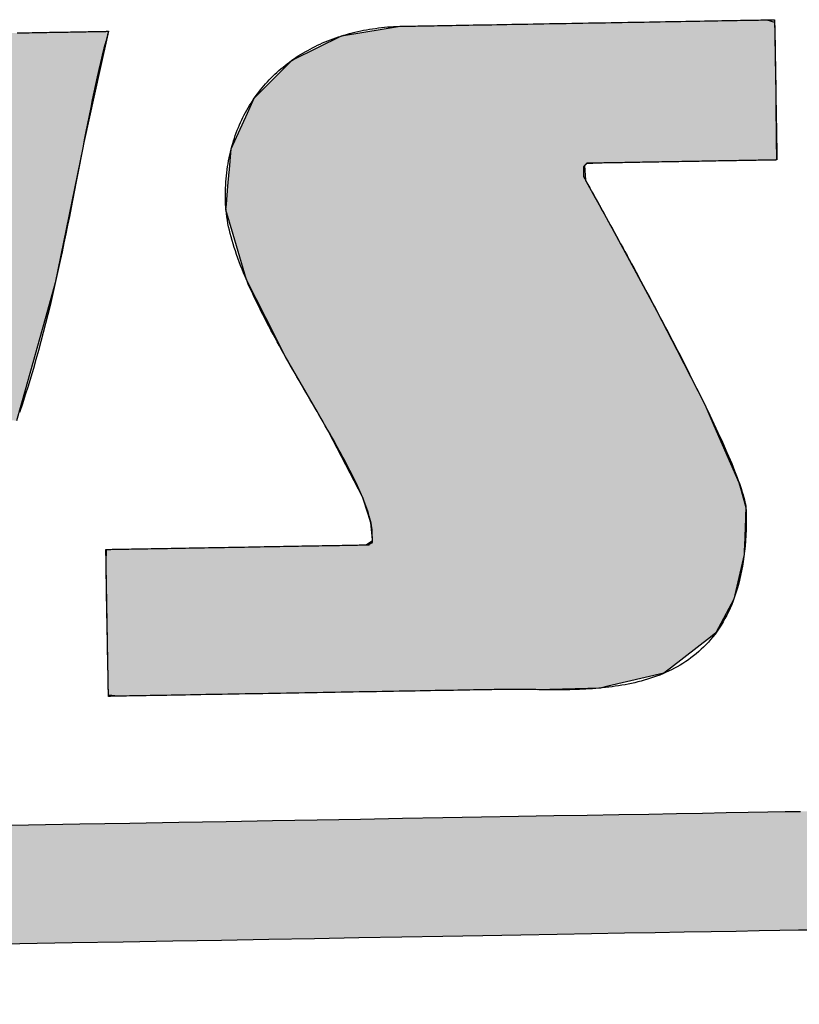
# Model space of a CAD drawing. Extents: x 1073 to 6773, y 6091 to 11516.
# Tile 30 of 65: x 3527 to 3613, y 8147 to 8255. Entities that reach past the tile are written whole.
import ezdxf

# ---------------------------------------------------------------- set-up
doc = ezdxf.new("R2010")
doc.units = 0
doc.layers.get('0').update_dxf_attribs({"linetype": 'CONTINUOUS'})
doc.layers.add('LOGO', color=7, linetype='CONTINUOUS')

# ---------------------------------------------------------------- blocks, each defined once
blk = doc.blocks.new('*U9')
at = {"layer": 'LOGO', "color": 8, "linetype": 'CONTINUOUS'}
for p, q in [((59.773, 27.335), (59.752, 27.245)), ((59.752, 27.245), (59.634, 26.75)), ((59.634, 26.75), (59.355, 25.582)), ((59.355, 25.582), (59.335, 25.5)), ((59.335, 25.5), (58.865, 23.374)), ((58.865, 23.374), (58.734, 22.936)), ((58.734, 22.936), (58.359, 21.686)), ((58.359, 21.686), (58.214, 21.202))]:
    blk.add_line(p, q, dxfattribs=at)
at = {"layer": 'LOGO', "color": 8, "linetype": 'CONTINUOUS', "extrusion": (0, 0, -1)}
for points in [[(-56.632, 27.335), (-59.752, 27.245), (-56.58, 27.245)], [(-56.632, 27.335), (-59.773, 27.335), (-59.752, 27.245)], [(-56.58, 27.245), (-59.634, 26.75), (-56.486, 26.75)], [(-56.58, 27.245), (-59.752, 27.245), (-59.634, 26.75)], [(-56.486, 26.75), (-59.355, 25.582), (-56.235, 25.582)], [(-56.486, 26.75), (-59.634, 26.75), (-59.355, 25.582)], [(-56.235, 25.582), (-59.335, 25.5), (-56.214, 25.5)], [(-56.235, 25.582), (-59.355, 25.582), (-59.335, 25.5)], [(-56.214, 25.5), (-58.865, 23.374), (-55.683, 23.374)], [(-56.214, 25.5), (-59.335, 25.5), (-58.865, 23.374)], [(-55.683, 23.374), (-58.734, 22.936), (-55.574, 22.936)], [(-55.683, 23.374), (-58.865, 23.374), (-58.734, 22.936)], [(-55.574, 22.936), (-58.359, 21.686), (-55.217, 21.686)], [(-55.574, 22.936), (-58.734, 22.936), (-58.359, 21.686)], [(-55.217, 21.686), (-58.359, 21.686), (-58.214, 21.202)]]:
    blk.add_solid(points, dxfattribs=at)
blk = doc.blocks.new('*U10')
at = {"layer": 'LOGO', "color": 8, "linetype": 'CONTINUOUS', "extrusion": (0, 0, -1)}
for points in [[(-0.488, 14.811), (-74.153, 14.36), (-0.664, 14.36)], [(-0.488, 14.811), (-74.329, 14.811), (-74.153, 14.36)], [(-0.664, 14.36), (-73.146, 13.4), (-1.671, 13.4)], [(-0.664, 14.36), (-74.153, 14.36), (-73.146, 13.4)], [(-1.671, 13.4), (-71.797, 12.948), (-3.02, 12.948)], [(-1.671, 13.4), (-73.146, 13.4), (-71.797, 12.948)], [(-3.02, 12.948), (-71.454, 12.931), (-3.364, 12.931)], [(-3.02, 12.948), (-71.797, 12.948), (-71.454, 12.931)]]:
    blk.add_solid(points, dxfattribs=at)
blk = doc.blocks.new('*U14')
at = {"layer": 'LOGO', "color": 8, "linetype": 'CONTINUOUS'}
for p, q in [((63.456, 27.197), (64.133, 27.297)), ((64.133, 27.297), (64.387, 27.334)), ((64.387, 27.334), (64.463, 27.335)), ((70.189, 27.335), (70.19, 27.334)), ((70.19, 27.334), (70.311, 27.297)), ((70.311, 27.297), (70.311, 27.197)), ((62.695, 26.839), (63.456, 27.197)), ((70.311, 27.197), (70.311, 26.839)), ((62.06, 26.235), (62.666, 26.825)), ((62.666, 26.825), (62.695, 26.839)), ((70.311, 26.839), (70.311, 26.825)), ((70.311, 26.825), (70.311, 26.235)), ((61.95, 26.002), (62.06, 26.235)), ((70.311, 26.235), (70.311, 26.002)), ((61.684, 25.443), (61.95, 26.002)), ((70.311, 26.002), (70.306, 25.443)), ((61.65, 25.116), (61.684, 25.443)), ((70.306, 25.443), (70.303, 25.116)), ((61.622, 24.852), (61.646, 25.08)), ((61.646, 25.08), (61.649, 25.106)), ((61.649, 25.106), (61.65, 25.116)), ((67.295, 25.106), (67.267, 25.08)), ((67.267, 25.08), (67.276, 24.852)), ((67.502, 25.116), (67.295, 25.106)), ((61.593, 24.568), (61.622, 24.852)), ((67.276, 24.852), (67.427, 24.568)), ((61.584, 24.478), (61.593, 24.568)), ((61.69, 24.09), (61.584, 24.478)), ((67.427, 24.568), (67.474, 24.478)), ((67.474, 24.478), (67.68, 24.09)), ((61.887, 23.37), (61.69, 24.09)), ((67.68, 24.09), (68.054, 23.37)), ((62.185, 22.759), (61.887, 23.37)), ((68.054, 23.37), (68.372, 22.759)), ((62.485, 22.141), (62.185, 22.759)), ((68.372, 22.759), (68.674, 22.141)), ((62.968, 21.268), (62.485, 22.141)), ((68.674, 22.141), (69.102, 21.268)), ((63.151, 20.937), (62.968, 21.268)), ((69.102, 21.268), (69.24, 20.937)), ((63.6, 20.028), (63.151, 20.937)), ((69.24, 20.937), (69.621, 20.028)), ((63.662, 19.902), (63.6, 20.028)), ((69.621, 20.028), (69.653, 19.902)), ((63.746, 19.63), (63.662, 19.902)), ((69.653, 19.902), (69.724, 19.63)), ((63.789, 19.493), (63.746, 19.63)), ((69.724, 19.63), (69.716, 19.493)), ((63.808, 19.285), (63.789, 19.493)), ((69.716, 19.493), (69.705, 19.285)), ((63.706, 19.144), (63.809, 19.211)), ((63.809, 19.211), (63.808, 19.285)), ((69.701, 19.211), (69.697, 19.144)), ((69.705, 19.285), (69.701, 19.211)), ((59.591, 18.938), (59.598, 19.144)), ((69.697, 19.144), (69.686, 18.938)), ((59.591, 18.889), (59.591, 18.938)), ((59.591, 18.459), (59.591, 18.889)), ((69.683, 18.889), (69.575, 18.459)), ((69.686, 18.938), (69.683, 18.889)), ((59.591, 18.184), (59.591, 18.459)), ((69.575, 18.459), (69.506, 18.184)), ((59.591, 17.656), (59.591, 18.184)), ((69.506, 18.184), (69.214, 17.656)), ((59.591, 17.591), (59.591, 17.656)), ((69.214, 17.656), (69.127, 17.591)), ((59.591, 17.112), (59.591, 17.591)), ((69.127, 17.591), (68.488, 17.112)), ((59.591, 17.032), (59.591, 17.112)), ((59.591, 16.841), (59.591, 17.032)), ((68.382, 17.032), (67.493, 16.841)), ((68.488, 17.112), (68.382, 17.032)), ((59.747, 16.82), (59.591, 16.841)), ((65.932, 16.819), (65.745, 16.82)), ((66.073, 16.815), (65.932, 16.819)), ((66.371, 16.807), (66.073, 16.815)), ((67.372, 16.815), (66.371, 16.807)), ((67.39, 16.819), (67.372, 16.815)), ((67.391, 16.82), (67.39, 16.819)), ((67.493, 16.841), (67.391, 16.82))]:
    blk.add_line(p, q, dxfattribs=at)
at = {"layer": 'LOGO', "color": 8, "linetype": 'CONTINUOUS', "extrusion": (0, 0, -1)}
for points in [[(-64.133, 27.297), (-70.311, 27.197), (-63.456, 27.197)], [(-64.387, 27.334), (-70.311, 27.297), (-64.133, 27.297)], [(-64.133, 27.297), (-70.311, 27.297), (-70.311, 27.197)], [(-64.463, 27.335), (-70.19, 27.334), (-64.387, 27.334)], [(-64.387, 27.334), (-70.19, 27.334), (-70.311, 27.297)], [(-64.463, 27.335), (-70.189, 27.335), (-70.19, 27.334)], [(-63.456, 27.197), (-70.311, 26.839), (-62.695, 26.839)], [(-63.456, 27.197), (-70.311, 27.197), (-70.311, 26.839)], [(-62.666, 26.825), (-70.311, 26.235), (-62.06, 26.235)], [(-62.695, 26.839), (-70.311, 26.825), (-62.666, 26.825)], [(-62.666, 26.825), (-70.311, 26.825), (-70.311, 26.235)], [(-62.695, 26.839), (-70.311, 26.839), (-70.311, 26.825)], [(-62.06, 26.235), (-70.311, 26.002), (-61.95, 26.002)], [(-62.06, 26.235), (-70.311, 26.235), (-70.311, 26.002)], [(-61.95, 26.002), (-70.306, 25.443), (-61.684, 25.443)], [(-61.95, 26.002), (-70.311, 26.002), (-70.306, 25.443)], [(-61.684, 25.443), (-70.303, 25.116), (-61.65, 25.116)], [(-61.684, 25.443), (-70.306, 25.443), (-70.303, 25.116)], [(-61.646, 25.08), (-67.276, 24.852), (-61.622, 24.852)], [(-61.649, 25.106), (-67.267, 25.08), (-61.646, 25.08)], [(-61.646, 25.08), (-67.267, 25.08), (-67.276, 24.852)], [(-61.65, 25.116), (-67.295, 25.106), (-61.649, 25.106)], [(-61.649, 25.106), (-67.295, 25.106), (-67.267, 25.08)], [(-61.65, 25.116), (-67.502, 25.116), (-67.295, 25.106)], [(-61.622, 24.852), (-67.427, 24.568), (-61.593, 24.568)], [(-61.622, 24.852), (-67.276, 24.852), (-67.427, 24.568)], [(-61.593, 24.568), (-67.474, 24.478), (-61.584, 24.478)], [(-61.584, 24.478), (-67.68, 24.09), (-61.69, 24.09)], [(-61.584, 24.478), (-67.474, 24.478), (-67.68, 24.09)], [(-61.593, 24.568), (-67.427, 24.568), (-67.474, 24.478)], [(-61.69, 24.09), (-68.054, 23.37), (-61.887, 23.37)], [(-61.69, 24.09), (-67.68, 24.09), (-68.054, 23.37)], [(-61.887, 23.37), (-68.372, 22.759), (-62.185, 22.759)], [(-61.887, 23.37), (-68.054, 23.37), (-68.372, 22.759)], [(-62.185, 22.759), (-68.674, 22.141), (-62.485, 22.141)], [(-62.185, 22.759), (-68.372, 22.759), (-68.674, 22.141)], [(-62.485, 22.141), (-69.102, 21.268), (-62.968, 21.268)], [(-62.485, 22.141), (-68.674, 22.141), (-69.102, 21.268)], [(-62.968, 21.268), (-69.24, 20.937), (-63.151, 20.937)], [(-62.968, 21.268), (-69.102, 21.268), (-69.24, 20.937)], [(-63.151, 20.937), (-69.621, 20.028), (-63.6, 20.028)], [(-63.151, 20.937), (-69.24, 20.937), (-69.621, 20.028)], [(-63.6, 20.028), (-69.653, 19.902), (-63.662, 19.902)], [(-63.6, 20.028), (-69.621, 20.028), (-69.653, 19.902)], [(-63.662, 19.902), (-69.724, 19.63), (-63.746, 19.63)], [(-63.662, 19.902), (-69.653, 19.902), (-69.724, 19.63)], [(-63.746, 19.63), (-69.716, 19.493), (-63.789, 19.493)], [(-63.746, 19.63), (-69.724, 19.63), (-69.716, 19.493)], [(-63.789, 19.493), (-69.705, 19.285), (-63.808, 19.285)], [(-63.789, 19.493), (-69.716, 19.493), (-69.705, 19.285)], [(-63.809, 19.211), (-69.697, 19.144), (-63.706, 19.144)], [(-63.808, 19.285), (-69.701, 19.211), (-63.809, 19.211)], [(-63.808, 19.285), (-69.705, 19.285), (-69.701, 19.211)], [(-63.809, 19.211), (-69.701, 19.211), (-69.697, 19.144)], [(-59.598, 19.144), (-69.686, 18.938), (-59.591, 18.938)], [(-59.598, 19.144), (-69.697, 19.144), (-69.686, 18.938)], [(-59.591, 18.938), (-69.683, 18.889), (-59.591, 18.889)], [(-59.591, 18.938), (-69.686, 18.938), (-69.683, 18.889)], [(-59.591, 18.889), (-69.575, 18.459), (-59.591, 18.459)], [(-59.591, 18.889), (-69.683, 18.889), (-69.575, 18.459)], [(-59.591, 18.459), (-69.506, 18.184), (-59.591, 18.184)], [(-59.591, 18.459), (-69.575, 18.459), (-69.506, 18.184)], [(-59.591, 18.184), (-69.214, 17.656), (-59.591, 17.656)], [(-59.591, 18.184), (-69.506, 18.184), (-69.214, 17.656)], [(-59.591, 17.656), (-69.127, 17.591), (-59.591, 17.591)], [(-59.591, 17.656), (-69.214, 17.656), (-69.127, 17.591)], [(-59.591, 17.591), (-68.488, 17.112), (-59.591, 17.112)], [(-59.591, 17.591), (-69.127, 17.591), (-68.488, 17.112)], [(-59.591, 17.112), (-68.382, 17.032), (-59.591, 17.032)], [(-59.591, 17.112), (-68.488, 17.112), (-68.382, 17.032)], [(-59.591, 17.032), (-67.493, 16.841), (-59.591, 16.841)], [(-59.591, 17.032), (-68.382, 17.032), (-67.493, 16.841)], [(-59.591, 16.841), (-67.391, 16.82), (-59.747, 16.82)], [(-59.591, 16.841), (-67.493, 16.841), (-67.391, 16.82)], [(-65.745, 16.82), (-67.39, 16.819), (-65.932, 16.819)], [(-65.745, 16.82), (-67.391, 16.82), (-67.39, 16.819)], [(-65.932, 16.819), (-67.372, 16.815), (-66.073, 16.815)], [(-65.932, 16.819), (-67.39, 16.819), (-67.372, 16.815)], [(-66.073, 16.815), (-67.372, 16.815), (-66.371, 16.807)]]:
    blk.add_solid(points, dxfattribs=at)
blk = doc.blocks.new('KLAUS')
at = {"layer": 'LOGO'}
for points in [[(70.699, 12.931, 0), (70.44, 12.931, 0), (70.146, 12.931, 0), (69.817, 12.931, 0), (69.455, 12.931, 0), (69.059, 12.931, 0), (68.632, 12.931, 0), (68.174, 12.931, 0), (67.685, 12.931, 0), (67.166, 12.931, 0), (66.62, 12.931, 0), (66.045, 12.931, 0), (65.443, 12.931, 0), (64.815, 12.931, 0), (64.162, 12.931, 0), (63.484, 12.931, 0), (62.782, 12.931, 0), (62.058, 12.931, 0), (61.311, 12.931, 0), (60.543, 12.931, 0), (59.755, 12.931, 0), (58.948, 12.931, 0), (58.122, 12.931, 0), (57.278, 12.931, 0)], [(57.462, 14.811, 0), (58.291, 14.811, 0), (59.103, 14.811, 0), (59.895, 14.811, 0), (60.668, 14.811, 0), (61.42, 14.811, 0), (62.151, 14.811, 0), (62.86, 14.811, 0), (63.545, 14.811, 0), (64.207, 14.811, 0), (64.844, 14.811, 0), (65.456, 14.811, 0), (66.041, 14.811, 0), (66.599, 14.811, 0), (67.129, 14.811, 0), (67.63, 14.811, 0), (68.102, 14.811, 0), (68.543, 14.811, 0), (68.953, 14.811, 0), (69.33, 14.811, 0), (69.675, 14.811, 0), (69.986, 14.811, 0), (70.263, 14.811, 0), (70.504, 14.811, 0)], [(58.331, 27.335, 0), (58.379, 27.335, 0), (58.427, 27.335, 0), (58.474, 27.335, 0), (58.522, 27.335, 0), (58.569, 27.335, 0), (58.615, 27.335, 0), (58.661, 27.335, 0), (58.707, 27.335, 0), (58.753, 27.335, 0), (58.798, 27.335, 0), (58.842, 27.335, 0), (58.886, 27.335, 0), (58.93, 27.335, 0), (58.972, 27.335, 0), (59.014, 27.335, 0), (59.056, 27.335, 0), (59.096, 27.335, 0), (59.136, 27.335, 0), (59.175, 27.335, 0), (59.213, 27.335, 0), (59.251, 27.335, 0), (59.287, 27.335, 0), (59.322, 27.335, 0), (59.356, 27.335, 0), (59.39, 27.335, 0), (59.422, 27.335, 0), (59.453, 27.335, 0), (59.483, 27.335, 0), (59.511, 27.335, 0), (59.538, 27.335, 0), (59.564, 27.335, 0), (59.589, 27.335, 0), (59.612, 27.335, 0), (59.634, 27.335, 0), (59.655, 27.335, 0), (59.674, 27.335, 0), (59.691, 27.335, 0), (59.707, 27.335, 0), (59.721, 27.335, 0), (59.734, 27.335, 0), (59.745, 27.335, 0), (59.754, 27.335, 0), (59.762, 27.335, 0), (59.767, 27.335, 0), (59.771, 27.335, 0), (59.773, 27.335, 0), (59.758, 27.282, 0), (59.728, 27.176, 0), (59.699, 27.068, 0), (59.669, 26.958, 0), (59.641, 26.846, 0), (59.612, 26.732, 0), (59.584, 26.616, 0), (59.556, 26.498, 0), (59.528, 26.378, 0), (59.5, 26.257, 0), (59.473, 26.134, 0), (59.445, 26.01, 0), (59.417, 25.884, 0), (59.39, 25.756, 0), (59.362, 25.628, 0), (59.335, 25.498, 0), (59.307, 25.367, 0), (59.279, 25.234, 0), (59.251, 25.101, 0), (59.222, 24.967, 0), (59.194, 24.831, 0), (59.165, 24.695, 0), (59.135, 24.558, 0), (59.105, 24.42, 0), (59.075, 24.282, 0), (59.044, 24.143, 0), (59.013, 24.003, 0), (58.981, 23.863, 0), (58.948, 23.722, 0), (58.915, 23.581, 0), (58.881, 23.44, 0), (58.847, 23.299, 0), (58.811, 23.157, 0), (58.775, 23.016, 0), (58.738, 22.874, 0), (58.7, 22.732, 0), (58.661, 22.591, 0), (58.621, 22.449, 0), (58.58, 22.308, 0), (58.538, 22.167, 0), (58.495, 22.027, 0), (58.451, 21.887, 0), (58.406, 21.747, 0), (58.359, 21.608, 0), (58.311, 21.47, 0), (58.262, 21.332, 0)], [(64.463, 27.334, 0), (64.465, 27.334, 0), (64.471, 27.334, 0), (64.479, 27.334, 0), (64.492, 27.334, 0), (64.507, 27.334, 0), (64.526, 27.334, 0), (64.548, 27.334, 0), (64.573, 27.334, 0), (64.601, 27.334, 0), (64.632, 27.334, 0), (64.666, 27.334, 0), (64.703, 27.334, 0), (64.743, 27.334, 0), (64.785, 27.334, 0), (64.83, 27.334, 0), (64.877, 27.334, 0), (64.927, 27.334, 0), (64.979, 27.334, 0), (65.034, 27.334, 0), (65.09, 27.334, 0), (65.149, 27.334, 0), (65.21, 27.334, 0), (65.273, 27.334, 0), (65.338, 27.334, 0), (65.404, 27.334, 0), (65.473, 27.334, 0), (65.543, 27.334, 0), (65.615, 27.334, 0), (65.688, 27.334, 0), (65.763, 27.334, 0), (65.839, 27.334, 0), (65.917, 27.334, 0), (65.996, 27.334, 0), (66.076, 27.334, 0), (66.157, 27.334, 0), (66.239, 27.334, 0), (66.323, 27.334, 0), (66.407, 27.334, 0), (66.492, 27.334, 0), (66.577, 27.334, 0), (66.664, 27.334, 0), (66.751, 27.334, 0), (66.838, 27.334, 0), (66.926, 27.334, 0), (67.014, 27.334, 0), (67.103, 27.334, 0), (67.192, 27.334, 0), (67.281, 27.334, 0), (67.37, 27.334, 0), (67.459, 27.334, 0), (67.548, 27.334, 0), (67.637, 27.334, 0), (67.726, 27.334, 0), (67.815, 27.334, 0), (67.903, 27.334, 0), (67.99, 27.334, 0), (68.078, 27.334, 0), (68.164, 27.334, 0), (68.25, 27.334, 0), (68.335, 27.334, 0), (68.42, 27.334, 0), (68.503, 27.334, 0), (68.586, 27.334, 0), (68.668, 27.334, 0), (68.748, 27.334, 0), (68.828, 27.334, 0), (68.906, 27.334, 0), (68.982, 27.334, 0), (69.058, 27.334, 0), (69.132, 27.334, 0), (69.204, 27.334, 0), (69.275, 27.334, 0), (69.344, 27.334, 0), (69.412, 27.334, 0), (69.477, 27.334, 0), (69.541, 27.334, 0), (69.602, 27.334, 0), (69.662, 27.334, 0), (69.72, 27.334, 0), (69.775, 27.334, 0), (69.828, 27.334, 0), (69.879, 27.334, 0), (69.927, 27.334, 0), (69.973, 27.334, 0), (70.016, 27.334, 0), (70.056, 27.334, 0), (70.094, 27.334, 0), (70.129, 27.334, 0), (70.162, 27.334, 0), (70.191, 27.334, 0), (70.217, 27.334, 0), (70.24, 27.334, 0), (70.26, 27.334, 0), (70.277, 27.334, 0), (70.291, 27.334, 0), (70.301, 27.334, 0), (70.308, 27.334, 0), (70.311, 27.334, 0), (70.311, 27.319, 0), (70.311, 27.295, 0), (70.311, 27.27, 0), (70.311, 27.246, 0), (70.311, 27.222, 0), (70.311, 27.198, 0), (70.311, 27.175, 0), (70.311, 27.151, 0), (70.311, 27.128, 0), (70.311, 27.105, 0), (70.311, 27.082, 0), (70.311, 27.059, 0), (70.311, 27.036, 0), (70.311, 27.013, 0), (70.311, 26.991, 0), (70.311, 26.968, 0), (70.311, 26.946, 0), (70.311, 26.924, 0), (70.311, 26.902, 0), (70.311, 26.88, 0), (70.311, 26.858, 0), (70.311, 26.837, 0), (70.311, 26.815, 0), (70.311, 26.794, 0), (70.311, 26.772, 0), (70.311, 26.751, 0), (70.311, 26.73, 0), (70.311, 26.709, 0), (70.311, 26.687, 0), (70.311, 26.666, 0), (70.311, 26.645, 0), (70.311, 26.624, 0), (70.311, 26.604, 0), (70.311, 26.583, 0), (70.311, 26.562, 0), (70.311, 26.541, 0), (70.311, 26.52, 0), (70.311, 26.5, 0), (70.311, 26.479, 0), (70.311, 26.458, 0), (70.311, 26.438, 0), (70.311, 26.417, 0), (70.311, 26.396, 0), (70.311, 26.376, 0), (70.311, 26.355, 0), (70.311, 26.335, 0), (70.311, 26.314, 0), (70.311, 26.293, 0), (70.311, 26.273, 0), (70.311, 26.252, 0), (70.311, 26.231, 0), (70.311, 26.21, 0), (70.311, 26.189, 0), (70.311, 26.169, 0), (70.311, 26.148, 0), (70.311, 26.127, 0), (70.311, 26.106, 0), (70.311, 26.085, 0), (70.311, 26.064, 0), (70.311, 26.042, 0), (70.311, 26.021, 0), (70.311, 26, 0), (70.311, 25.978, 0), (70.311, 25.956, 0), (70.311, 25.935, 0), (70.311, 25.913, 0), (70.311, 25.891, 0), (70.311, 25.869, 0), (70.311, 25.847, 0), (70.311, 25.825, 0), (70.311, 25.803, 0), (70.311, 25.78, 0), (70.311, 25.758, 0), (70.311, 25.735, 0), (70.311, 25.712, 0), (70.311, 25.689, 0), (70.311, 25.666, 0), (70.311, 25.642, 0), (70.311, 25.619, 0), (70.311, 25.595, 0), (70.311, 25.572, 0), (70.311, 25.548, 0), (70.311, 25.523, 0), (70.311, 25.499, 0), (70.311, 25.475, 0), (70.311, 25.45, 0), (70.311, 25.425, 0), (70.311, 25.4, 0), (70.311, 25.375, 0), (70.311, 25.349, 0), (70.311, 25.323, 0), (70.311, 25.297, 0), (70.311, 25.271, 0), (70.311, 25.245, 0), (70.311, 25.218, 0), (70.311, 25.192, 0), (70.311, 25.164, 0), (70.311, 25.137, 0), (70.311, 25.116, 0), (70.31, 25.116, 0), (70.307, 25.116, 0), (70.302, 25.116, 0), (70.295, 25.116, 0), (70.287, 25.116, 0), (70.276, 25.116, 0), (70.265, 25.116, 0), (70.251, 25.116, 0), (70.237, 25.116, 0), (70.22, 25.116, 0), (70.203, 25.116, 0), (70.183, 25.116, 0), (70.163, 25.116, 0), (70.141, 25.116, 0), (70.117, 25.116, 0), (70.093, 25.116, 0), (70.067, 25.116, 0), (70.04, 25.116, 0), (70.011, 25.116, 0), (69.982, 25.116, 0), (69.951, 25.116, 0), (69.92, 25.116, 0), (69.887, 25.116, 0), (69.854, 25.116, 0), (69.819, 25.116, 0), (69.784, 25.116, 0), (69.748, 25.116, 0), (69.71, 25.116, 0), (69.673, 25.116, 0), (69.634, 25.116, 0), (69.594, 25.116, 0), (69.555, 25.116, 0), (69.514, 25.116, 0), (69.472, 25.116, 0), (69.431, 25.116, 0), (69.388, 25.116, 0), (69.345, 25.116, 0), (69.302, 25.116, 0), (69.258, 25.116, 0), (69.214, 25.116, 0), (69.169, 25.116, 0), (69.125, 25.116, 0), (69.08, 25.116, 0), (69.034, 25.116, 0), (68.989, 25.116, 0), (68.943, 25.116, 0), (68.898, 25.116, 0), (68.852, 25.116, 0), (68.806, 25.116, 0), (68.76, 25.116, 0), (68.714, 25.116, 0), (68.669, 25.116, 0), (68.623, 25.116, 0), (68.578, 25.116, 0), (68.532, 25.116, 0), (68.487, 25.116, 0), (68.442, 25.116, 0), (68.398, 25.116, 0), (68.354, 25.116, 0), (68.31, 25.116, 0), (68.267, 25.116, 0), (68.224, 25.116, 0), (68.182, 25.116, 0), (68.14, 25.116, 0), (68.099, 25.116, 0), (68.058, 25.116, 0), (68.018, 25.116, 0), (67.978, 25.116, 0), (67.94, 25.116, 0), (67.902, 25.116, 0), (67.865, 25.116, 0), (67.829, 25.116, 0), (67.793, 25.116, 0), (67.759, 25.116, 0), (67.725, 25.116, 0), (67.693, 25.116, 0), (67.662, 25.116, 0), (67.631, 25.116, 0), (67.602, 25.116, 0), (67.574, 25.116, 0), (67.547, 25.116, 0), (67.521, 25.116, 0), (67.496, 25.116, 0), (67.473, 25.116, 0), (67.451, 25.116, 0), (67.431, 25.116, 0), (67.411, 25.116, 0), (67.394, 25.116, 0), (67.377, 25.116, 0), (67.363, 25.116, 0), (67.35, 25.116, 0), (67.338, 25.116, 0), (67.328, 25.116, 0), (67.32, 25.116, 0), (67.313, 25.116, 0), (67.308, 25.116, 0), (67.305, 25.116, 0), (67.304, 25.116, 0), (67.302, 25.114, 0), (67.3, 25.112, 0), (67.299, 25.11, 0), (67.297, 25.108, 0), (67.295, 25.106, 0), (67.293, 25.104, 0), (67.291, 25.102, 0), (67.29, 25.101, 0), (67.288, 25.099, 0), (67.286, 25.097, 0), (67.285, 25.096, 0), (67.283, 25.094, 0), (67.282, 25.093, 0), (67.28, 25.092, 0), (67.279, 25.09, 0), (67.277, 25.089, 0), (67.276, 25.088, 0), (67.275, 25.087, 0), (67.273, 25.086, 0), (67.272, 25.085, 0), (67.271, 25.084, 0), (67.27, 25.083, 0), (67.269, 25.082, 0), (67.268, 25.081, 0), (67.267, 25.08, 0), (67.266, 25.079, 0), (67.265, 25.078, 0), (67.264, 25.078, 0), (67.263, 25.077, 0), (67.262, 25.076, 0), (67.261, 25.075, 0), (67.26, 25.074, 0), (67.26, 25.074, 0), (67.259, 25.073, 0), (67.258, 25.072, 0), (67.258, 25.071, 0), (67.257, 25.071, 0), (67.256, 25.07, 0), (67.256, 25.069, 0), (67.255, 25.068, 0), (67.255, 25.067, 0), (67.254, 25.067, 0), (67.254, 25.066, 0), (67.253, 25.065, 0), (67.253, 25.064, 0), (67.252, 25.063, 0), (67.252, 25.062, 0), (67.251, 25.061, 0), (67.251, 25.06, 0), (67.251, 25.059, 0), (67.251, 25.058, 0), (67.25, 25.057, 0), (67.25, 25.056, 0), (67.25, 25.054, 0), (67.249, 25.053, 0), (67.249, 25.052, 0), (67.249, 25.05, 0), (67.249, 25.049, 0), (67.249, 25.047, 0), (67.249, 25.046, 0), (67.248, 25.044, 0), (67.248, 25.042, 0), (67.248, 25.041, 0), (67.248, 25.039, 0), (67.248, 25.037, 0), (67.248, 25.035, 0), (67.248, 25.032, 0), (67.248, 25.03, 0), (67.248, 25.028, 0), (67.248, 25.026, 0), (67.248, 25.023, 0), (67.248, 25.02, 0), (67.248, 25.018, 0), (67.248, 25.015, 0), (67.248, 25.012, 0), (67.248, 25.009, 0), (67.248, 25.006, 0), (67.248, 25.003, 0), (67.248, 25, 0), (67.248, 24.996, 0), (67.248, 24.993, 0), (67.248, 24.989, 0), (67.248, 24.985, 0), (67.248, 24.981, 0), (67.248, 24.977, 0), (67.248, 24.973, 0), (67.248, 24.968, 0), (67.248, 24.964, 0), (67.248, 24.959, 0), (67.248, 24.955, 0), (67.248, 24.95, 0), (67.248, 24.945, 0), (67.248, 24.939, 0), (67.248, 24.934, 0), (67.248, 24.929, 0), (67.248, 24.923, 0), (67.248, 24.917, 0), (67.249, 24.911, 0), (67.249, 24.907, 0), (67.25, 24.904, 0), (67.253, 24.897, 0), (67.257, 24.888, 0), (67.263, 24.877, 0), (67.27, 24.863, 0), (67.279, 24.846, 0), (67.289, 24.827, 0), (67.3, 24.806, 0), (67.313, 24.782, 0), (67.327, 24.756, 0), (67.342, 24.728, 0), (67.358, 24.698, 0), (67.375, 24.665, 0), (67.393, 24.631, 0), (67.413, 24.594, 0), (67.433, 24.555, 0), (67.455, 24.515, 0), (67.478, 24.472, 0), (67.501, 24.428, 0), (67.525, 24.382, 0), (67.551, 24.334, 0), (67.577, 24.285, 0), (67.604, 24.234, 0), (67.632, 24.182, 0), (67.661, 24.128, 0), (67.69, 24.072, 0), (67.72, 24.015, 0), (67.751, 23.957, 0), (67.782, 23.897, 0), (67.814, 23.836, 0), (67.847, 23.774, 0), (67.88, 23.711, 0), (67.914, 23.647, 0), (67.948, 23.581, 0), (67.983, 23.515, 0), (68.018, 23.448, 0), (68.053, 23.379, 0), (68.089, 23.31, 0), (68.125, 23.24, 0), (68.162, 23.17, 0), (68.198, 23.099, 0), (68.235, 23.026, 0), (68.272, 22.954, 0), (68.31, 22.881, 0), (68.347, 22.807, 0), (68.385, 22.733, 0), (68.423, 22.659, 0), (68.46, 22.584, 0), (68.498, 22.509, 0), (68.536, 22.434, 0), (68.574, 22.359, 0), (68.611, 22.283, 0), (68.649, 22.208, 0), (68.686, 22.132, 0), (68.724, 22.057, 0), (68.761, 21.981, 0), (68.798, 21.906, 0), (68.834, 21.831, 0), (68.871, 21.756, 0), (68.906, 21.681, 0), (68.942, 21.607, 0), (68.977, 21.533, 0), (69.012, 21.459, 0), (69.047, 21.386, 0), (69.081, 21.314, 0), (69.114, 21.242, 0), (69.147, 21.171, 0), (69.179, 21.1, 0), (69.211, 21.031, 0), (69.242, 20.962, 0), (69.272, 20.894, 0), (69.302, 20.826, 0), (69.331, 20.76, 0), (69.359, 20.695, 0), (69.386, 20.631, 0), (69.413, 20.568, 0), (69.439, 20.506, 0), (69.464, 20.445, 0), (69.488, 20.386, 0), (69.511, 20.328, 0), (69.533, 20.271, 0), (69.554, 20.215, 0), (69.574, 20.162, 0), (69.593, 20.109, 0), (69.611, 20.058, 0), (69.627, 20.009, 0), (69.643, 19.962, 0), (69.657, 19.916, 0), (69.67, 19.872, 0), (69.682, 19.83, 0), (69.692, 19.79, 0), (69.702, 19.751, 0), (69.71, 19.715, 0), (69.716, 19.681, 0), (69.721, 19.648, 0), (69.725, 19.618, 0), (69.727, 19.59, 0), (69.728, 19.559, 0), (69.727, 19.464, 0), (69.724, 19.371, 0), (69.72, 19.28, 0), (69.715, 19.192, 0), (69.708, 19.105, 0), (69.7, 19.02, 0), (69.69, 18.938, 0), (69.679, 18.858, 0), (69.666, 18.779, 0), (69.653, 18.703, 0), (69.637, 18.628, 0), (69.621, 18.556, 0), (69.603, 18.485, 0), (69.584, 18.416, 0), (69.564, 18.349, 0), (69.543, 18.285, 0), (69.52, 18.221, 0), (69.496, 18.16, 0), (69.472, 18.1, 0), (69.445, 18.042, 0), (69.418, 17.986, 0), (69.39, 17.931, 0), (69.361, 17.879, 0), (69.331, 17.827, 0), (69.3, 17.778, 0), (69.268, 17.73, 0), (69.234, 17.683, 0), (69.201, 17.638, 0), (69.166, 17.595, 0), (69.13, 17.553, 0), (69.093, 17.512, 0), (69.056, 17.474, 0), (69.017, 17.436, 0), (68.978, 17.4, 0), (68.938, 17.365, 0), (68.898, 17.331, 0), (68.856, 17.299, 0), (68.814, 17.268, 0), (68.772, 17.238, 0), (68.729, 17.21, 0), (68.685, 17.183, 0), (68.64, 17.157, 0), (68.595, 17.132, 0), (68.549, 17.108, 0), (68.503, 17.085, 0), (68.457, 17.064, 0), (68.409, 17.043, 0), (68.362, 17.024, 0), (68.314, 17.005, 0), (68.265, 16.988, 0), (68.216, 16.971, 0), (68.167, 16.956, 0), (68.118, 16.941, 0), (68.068, 16.927, 0), (68.018, 16.915, 0), (67.967, 16.902, 0), (67.917, 16.891, 0), (67.866, 16.881, 0), (67.815, 16.871, 0), (67.763, 16.862, 0), (67.712, 16.854, 0), (67.66, 16.846, 0), (67.609, 16.839, 0), (67.557, 16.833, 0), (67.505, 16.827, 0), (67.453, 16.822, 0), (67.401, 16.818, 0), (67.35, 16.814, 0), (67.298, 16.81, 0), (67.246, 16.807, 0), (67.194, 16.805, 0), (67.143, 16.803, 0), (67.091, 16.801, 0), (67.04, 16.8, 0), (66.989, 16.799, 0), (66.938, 16.798, 0), (66.887, 16.798, 0), (66.837, 16.798, 0), (66.786, 16.798, 0), (66.737, 16.799, 0), (66.687, 16.799, 0), (66.638, 16.8, 0), (66.589, 16.801, 0), (66.54, 16.803, 0), (66.492, 16.804, 0), (66.444, 16.805, 0), (66.397, 16.807, 0), (66.35, 16.808, 0), (66.304, 16.81, 0), (66.258, 16.811, 0), (66.213, 16.813, 0), (66.168, 16.814, 0), (66.124, 16.815, 0), (66.081, 16.816, 0), (66.038, 16.817, 0), (65.996, 16.818, 0), (65.954, 16.819, 0), (65.914, 16.82, 0), (65.9, 16.82, 0), (65.896, 16.82, 0), (65.888, 16.82, 0), (65.875, 16.82, 0), (65.86, 16.82, 0), (65.841, 16.82, 0), (65.818, 16.82, 0), (65.792, 16.82, 0), (65.762, 16.82, 0), (65.73, 16.82, 0), (65.694, 16.82, 0), (65.655, 16.82, 0), (65.614, 16.82, 0), (65.569, 16.82, 0), (65.521, 16.82, 0), (65.471, 16.82, 0), (65.418, 16.82, 0), (65.363, 16.82, 0), (65.305, 16.82, 0), (65.244, 16.82, 0), (65.181, 16.82, 0), (65.116, 16.82, 0), (65.049, 16.82, 0), (64.98, 16.82, 0), (64.909, 16.82, 0), (64.835, 16.82, 0), (64.76, 16.82, 0), (64.683, 16.82, 0), (64.604, 16.82, 0), (64.524, 16.82, 0), (64.442, 16.82, 0), (64.359, 16.82, 0), (64.274, 16.82, 0), (64.188, 16.82, 0), (64.101, 16.82, 0), (64.013, 16.82, 0), (63.923, 16.82, 0), (63.833, 16.82, 0), (63.741, 16.82, 0), (63.649, 16.82, 0), (63.556, 16.82, 0), (63.462, 16.82, 0), (63.368, 16.82, 0), (63.273, 16.82, 0), (63.178, 16.82, 0), (63.083, 16.82, 0), (62.987, 16.82, 0), (62.891, 16.82, 0), (62.794, 16.82, 0), (62.698, 16.82, 0), (62.602, 16.82, 0), (62.506, 16.82, 0), (62.41, 16.82, 0), (62.315, 16.82, 0), (62.219, 16.82, 0), (62.125, 16.82, 0), (62.031, 16.82, 0), (61.937, 16.82, 0), (61.844, 16.82, 0), (61.752, 16.82, 0), (61.66, 16.82, 0), (61.57, 16.82, 0), (61.48, 16.82, 0), (61.392, 16.82, 0), (61.305, 16.82, 0), (61.219, 16.82, 0), (61.134, 16.82, 0), (61.05, 16.82, 0), (60.969, 16.82, 0), (60.888, 16.82, 0), (60.81, 16.82, 0), (60.733, 16.82, 0), (60.658, 16.82, 0), (60.584, 16.82, 0), (60.513, 16.82, 0), (60.444, 16.82, 0), (60.376, 16.82, 0), (60.311, 16.82, 0), (60.249, 16.82, 0), (60.188, 16.82, 0), (60.13, 16.82, 0), (60.075, 16.82, 0), (60.022, 16.82, 0), (59.971, 16.82, 0), (59.924, 16.82, 0), (59.879, 16.82, 0), (59.838, 16.82, 0), (59.799, 16.82, 0), (59.763, 16.82, 0), (59.73, 16.82, 0), (59.701, 16.82, 0), (59.675, 16.82, 0), (59.652, 16.82, 0), (59.633, 16.82, 0), (59.617, 16.82, 0), (59.605, 16.82, 0), (59.597, 16.82, 0), (59.592, 16.82, 0), (59.591, 16.828, 0), (59.591, 16.857, 0), (59.591, 16.885, 0), (59.591, 16.913, 0), (59.591, 16.94, 0), (59.591, 16.967, 0), (59.591, 16.994, 0), (59.591, 17.021, 0), (59.591, 17.048, 0), (59.591, 17.074, 0), (59.591, 17.1, 0), (59.591, 17.126, 0), (59.591, 17.151, 0), (59.591, 17.177, 0), (59.591, 17.202, 0), (59.591, 17.227, 0), (59.591, 17.252, 0), (59.591, 17.276, 0), (59.591, 17.301, 0), (59.591, 17.325, 0), (59.591, 17.349, 0), (59.591, 17.373, 0), (59.591, 17.397, 0), (59.591, 17.42, 0), (59.591, 17.444, 0), (59.591, 17.467, 0), (59.591, 17.49, 0), (59.591, 17.513, 0), (59.591, 17.536, 0), (59.591, 17.558, 0), (59.591, 17.581, 0), (59.591, 17.603, 0), (59.591, 17.626, 0), (59.591, 17.648, 0), (59.591, 17.67, 0), (59.591, 17.692, 0), (59.591, 17.714, 0), (59.591, 17.736, 0), (59.591, 17.758, 0), (59.591, 17.78, 0), (59.591, 17.801, 0), (59.591, 17.823, 0), (59.591, 17.845, 0), (59.591, 17.866, 0), (59.591, 17.887, 0), (59.591, 17.909, 0), (59.591, 17.93, 0), (59.591, 17.952, 0), (59.591, 17.973, 0), (59.591, 17.994, 0), (59.591, 18.016, 0), (59.591, 18.037, 0), (59.591, 18.059, 0), (59.591, 18.08, 0), (59.591, 18.101, 0), (59.591, 18.123, 0), (59.591, 18.144, 0), (59.591, 18.166, 0), (59.591, 18.187, 0), (59.591, 18.209, 0), (59.591, 18.23, 0), (59.591, 18.252, 0), (59.591, 18.274, 0), (59.591, 18.295, 0), (59.591, 18.317, 0), (59.591, 18.339, 0), (59.591, 18.361, 0), (59.591, 18.383, 0), (59.591, 18.405, 0), (59.591, 18.428, 0), (59.591, 18.45, 0), (59.591, 18.473, 0), (59.591, 18.495, 0), (59.591, 18.518, 0), (59.591, 18.541, 0), (59.591, 18.564, 0), (59.591, 18.587, 0), (59.591, 18.61, 0), (59.591, 18.634, 0), (59.591, 18.657, 0), (59.591, 18.681, 0), (59.591, 18.705, 0), (59.591, 18.729, 0), (59.591, 18.753, 0), (59.591, 18.777, 0), (59.591, 18.802, 0), (59.591, 18.827, 0), (59.591, 18.852, 0), (59.591, 18.877, 0), (59.591, 18.903, 0), (59.591, 18.928, 0), (59.591, 18.954, 0), (59.591, 18.98, 0), (59.591, 19.007, 0), (59.591, 19.033, 0), (59.591, 19.06, 0), (59.591, 19.087, 0), (59.591, 19.114, 0), (59.591, 19.142, 0), (59.593, 19.144, 0), (59.596, 19.144, 0), (59.602, 19.144, 0), (59.611, 19.144, 0), (59.622, 19.144, 0), (59.635, 19.144, 0), (59.65, 19.144, 0), (59.668, 19.144, 0), (59.688, 19.144, 0), (59.71, 19.144, 0), (59.734, 19.144, 0), (59.76, 19.144, 0), (59.788, 19.144, 0), (59.818, 19.144, 0), (59.849, 19.144, 0), (59.883, 19.144, 0), (59.918, 19.144, 0), (59.955, 19.144, 0), (59.994, 19.144, 0), (60.034, 19.144, 0), (60.076, 19.144, 0), (60.119, 19.144, 0), (60.164, 19.144, 0), (60.21, 19.144, 0), (60.257, 19.144, 0), (60.306, 19.144, 0), (60.356, 19.144, 0), (60.407, 19.144, 0), (60.459, 19.144, 0), (60.512, 19.144, 0), (60.566, 19.144, 0), (60.621, 19.144, 0), (60.677, 19.144, 0), (60.734, 19.144, 0), (60.792, 19.144, 0), (60.85, 19.144, 0), (60.91, 19.144, 0), (60.969, 19.144, 0), (61.03, 19.144, 0), (61.091, 19.144, 0), (61.152, 19.144, 0), (61.214, 19.144, 0), (61.276, 19.144, 0), (61.339, 19.144, 0), (61.402, 19.144, 0), (61.465, 19.144, 0), (61.528, 19.144, 0), (61.591, 19.144, 0), (61.655, 19.144, 0), (61.718, 19.144, 0), (61.782, 19.144, 0), (61.845, 19.144, 0), (61.908, 19.144, 0), (61.971, 19.144, 0), (62.034, 19.144, 0), (62.096, 19.144, 0), (62.158, 19.144, 0), (62.22, 19.144, 0), (62.281, 19.144, 0), (62.342, 19.144, 0), (62.402, 19.144, 0), (62.462, 19.144, 0), (62.52, 19.144, 0), (62.578, 19.144, 0), (62.636, 19.144, 0), (62.692, 19.144, 0), (62.748, 19.144, 0), (62.803, 19.144, 0), (62.856, 19.144, 0), (62.909, 19.144, 0), (62.961, 19.144, 0), (63.011, 19.144, 0), (63.061, 19.144, 0), (63.109, 19.144, 0), (63.155, 19.144, 0), (63.201, 19.144, 0), (63.245, 19.144, 0), (63.287, 19.144, 0), (63.328, 19.144, 0), (63.368, 19.144, 0), (63.406, 19.144, 0), (63.442, 19.144, 0), (63.476, 19.144, 0), (63.509, 19.144, 0), (63.54, 19.144, 0), (63.569, 19.144, 0), (63.596, 19.144, 0), (63.621, 19.144, 0), (63.644, 19.144, 0), (63.665, 19.144, 0), (63.684, 19.144, 0), (63.701, 19.144, 0), (63.715, 19.144, 0), (63.727, 19.144, 0), (63.737, 19.144, 0), (63.745, 19.144, 0), (63.75, 19.144, 0), (63.752, 19.144, 0), (63.754, 19.145, 0), (63.755, 19.148, 0), (63.757, 19.15, 0), (63.759, 19.151, 0), (63.761, 19.153, 0), (63.763, 19.155, 0), (63.765, 19.157, 0), (63.767, 19.158, 0), (63.768, 19.16, 0), (63.77, 19.161, 0), (63.772, 19.162, 0), (63.773, 19.164, 0), (63.775, 19.165, 0), (63.776, 19.166, 0), (63.777, 19.167, 0), (63.779, 19.168, 0), (63.78, 19.169, 0), (63.781, 19.169, 0), (63.783, 19.17, 0), (63.784, 19.171, 0), (63.785, 19.171, 0), (63.786, 19.172, 0), (63.787, 19.172, 0), (63.788, 19.173, 0), (63.789, 19.173, 0), (63.791, 19.174, 0), (63.791, 19.174, 0), (63.792, 19.174, 0), (63.793, 19.175, 0), (63.794, 19.175, 0), (63.795, 19.175, 0), (63.796, 19.176, 0), (63.797, 19.176, 0), (63.797, 19.176, 0), (63.798, 19.176, 0), (63.799, 19.176, 0), (63.8, 19.177, 0), (63.8, 19.177, 0), (63.801, 19.177, 0), (63.801, 19.177, 0), (63.802, 19.177, 0), (63.802, 19.178, 0), (63.803, 19.178, 0), (63.803, 19.178, 0), (63.804, 19.178, 0), (63.804, 19.179, 0), (63.805, 19.179, 0), (63.805, 19.179, 0), (63.805, 19.18, 0), (63.806, 19.18, 0), (63.806, 19.181, 0), (63.806, 19.181, 0), (63.807, 19.182, 0), (63.807, 19.182, 0), (63.807, 19.183, 0), (63.807, 19.184, 0), (63.807, 19.185, 0), (63.808, 19.186, 0), (63.808, 19.186, 0), (63.808, 19.187, 0), (63.808, 19.188, 0), (63.808, 19.19, 0), (63.808, 19.191, 0), (63.809, 19.192, 0), (63.809, 19.193, 0), (63.809, 19.195, 0), (63.809, 19.197, 0), (63.809, 19.198, 0), (63.809, 19.2, 0), (63.809, 19.202, 0), (63.809, 19.204, 0), (63.809, 19.206, 0), (63.809, 19.208, 0), (63.809, 19.21, 0), (63.809, 19.213, 0), (63.809, 19.215, 0), (63.809, 19.218, 0), (63.809, 19.221, 0), (63.809, 19.223, 0), (63.809, 19.226, 0), (63.809, 19.23, 0), (63.809, 19.233, 0), (63.809, 19.236, 0), (63.809, 19.24, 0), (63.809, 19.244, 0), (63.809, 19.247, 0), (63.809, 19.251, 0), (63.809, 19.256, 0), (63.808, 19.26, 0), (63.808, 19.265, 0), (63.808, 19.269, 0), (63.808, 19.274, 0), (63.808, 19.279, 0), (63.808, 19.284, 0), (63.808, 19.29, 0), (63.808, 19.295, 0), (63.808, 19.301, 0), (63.808, 19.307, 0), (63.808, 19.317, 0), (63.807, 19.348, 0), (63.805, 19.381, 0), (63.801, 19.415, 0), (63.797, 19.449, 0), (63.791, 19.485, 0), (63.783, 19.521, 0), (63.775, 19.559, 0), (63.765, 19.598, 0), (63.754, 19.637, 0), (63.742, 19.677, 0), (63.729, 19.718, 0), (63.715, 19.761, 0), (63.699, 19.803, 0), (63.683, 19.847, 0), (63.666, 19.892, 0), (63.648, 19.937, 0), (63.628, 19.983, 0), (63.608, 20.03, 0), (63.587, 20.078, 0), (63.566, 20.126, 0), (63.543, 20.175, 0), (63.52, 20.225, 0), (63.496, 20.275, 0), (63.471, 20.326, 0), (63.445, 20.378, 0), (63.419, 20.43, 0), (63.392, 20.483, 0), (63.365, 20.537, 0), (63.337, 20.591, 0), (63.308, 20.645, 0), (63.279, 20.7, 0), (63.249, 20.756, 0), (63.219, 20.812, 0), (63.188, 20.868, 0), (63.157, 20.925, 0), (63.126, 20.983, 0), (63.094, 21.04, 0), (63.062, 21.099, 0), (63.029, 21.157, 0), (62.997, 21.216, 0), (62.964, 21.275, 0), (62.93, 21.335, 0), (62.897, 21.395, 0), (62.863, 21.455, 0), (62.83, 21.515, 0), (62.796, 21.576, 0), (62.762, 21.637, 0), (62.728, 21.698, 0), (62.694, 21.759, 0), (62.66, 21.821, 0), (62.626, 21.882, 0), (62.592, 21.944, 0), (62.558, 22.006, 0), (62.525, 22.068, 0), (62.491, 22.13, 0), (62.457, 22.192, 0), (62.424, 22.254, 0), (62.391, 22.316, 0), (62.358, 22.378, 0), (62.326, 22.441, 0), (62.294, 22.503, 0), (62.262, 22.565, 0), (62.23, 22.627, 0), (62.199, 22.689, 0), (62.169, 22.751, 0), (62.139, 22.813, 0), (62.109, 22.874, 0), (62.08, 22.936, 0), (62.051, 22.997, 0), (62.023, 23.058, 0), (61.995, 23.119, 0), (61.968, 23.18, 0), (61.942, 23.24, 0), (61.916, 23.3, 0), (61.892, 23.36, 0), (61.867, 23.42, 0), (61.844, 23.479, 0), (61.821, 23.538, 0), (61.8, 23.596, 0), (61.779, 23.655, 0), (61.758, 23.712, 0), (61.739, 23.77, 0), (61.721, 23.827, 0), (61.704, 23.883, 0), (61.687, 23.939, 0), (61.672, 23.995, 0), (61.658, 24.05, 0), (61.645, 24.105, 0), (61.632, 24.159, 0), (61.621, 24.212, 0), (61.611, 24.265, 0), (61.603, 24.317, 0), (61.595, 24.369, 0), (61.589, 24.42, 0), (61.584, 24.471, 0), (61.581, 24.52, 0), (61.578, 24.569, 0), (61.577, 24.618, 0), (61.577, 24.669, 0), (61.578, 24.72, 0), (61.58, 24.771, 0), (61.583, 24.821, 0), (61.586, 24.871, 0), (61.59, 24.921, 0), (61.595, 24.97, 0), (61.6, 25.019, 0), (61.606, 25.067, 0), (61.613, 25.115, 0), (61.621, 25.162, 0), (61.63, 25.209, 0), (61.639, 25.256, 0), (61.648, 25.302, 0), (61.659, 25.347, 0), (61.67, 25.393, 0), (61.682, 25.437, 0), (61.695, 25.481, 0), (61.708, 25.525, 0), (61.722, 25.568, 0), (61.737, 25.611, 0), (61.752, 25.654, 0), (61.768, 25.695, 0), (61.785, 25.737, 0), (61.802, 25.778, 0), (61.82, 25.818, 0), (61.838, 25.858, 0), (61.857, 25.898, 0), (61.877, 25.936, 0), (61.898, 25.975, 0), (61.919, 26.013, 0), (61.94, 26.05, 0), (61.962, 26.087, 0), (61.985, 26.124, 0), (62.009, 26.16, 0), (62.033, 26.195, 0), (62.057, 26.231, 0), (62.082, 26.265, 0), (62.108, 26.299, 0), (62.134, 26.333, 0), (62.161, 26.366, 0), (62.189, 26.398, 0), (62.217, 26.43, 0), (62.245, 26.462, 0), (62.274, 26.492, 0), (62.304, 26.523, 0), (62.334, 26.553, 0), (62.364, 26.582, 0), (62.395, 26.611, 0), (62.427, 26.639, 0), (62.459, 26.667, 0), (62.492, 26.694, 0), (62.525, 26.721, 0), (62.558, 26.747, 0), (62.593, 26.773, 0), (62.627, 26.798, 0), (62.662, 26.822, 0), (62.697, 26.846, 0), (62.733, 26.87, 0), (62.77, 26.893, 0), (62.807, 26.915, 0), (62.844, 26.937, 0), (62.882, 26.958, 0), (62.92, 26.979, 0), (62.958, 26.999, 0), (62.997, 27.018, 0), (63.037, 27.037, 0), (63.077, 27.056, 0), (63.117, 27.074, 0), (63.157, 27.091, 0), (63.198, 27.108, 0), (63.24, 27.124, 0), (63.282, 27.139, 0), (63.324, 27.154, 0), (63.366, 27.169, 0), (63.409, 27.183, 0), (63.452, 27.196, 0), (63.496, 27.208, 0), (63.54, 27.221, 0), (63.584, 27.232, 0), (63.629, 27.243, 0), (63.673, 27.253, 0), (63.719, 27.263, 0), (63.764, 27.272, 0), (63.81, 27.28, 0), (63.856, 27.288, 0), (63.903, 27.295, 0), (63.95, 27.302, 0), (63.997, 27.308, 0), (64.044, 27.314, 0), (64.092, 27.318, 0), (64.14, 27.323, 0), (64.188, 27.326, 0), (64.237, 27.329, 0), (64.285, 27.331, 0), (64.334, 27.333, 0), (64.383, 27.334, 0), (64.433, 27.334, 0), (64.463, 27.334, 0), (64.463, 27.334, 0), (64.463, 27.334, 0), (64.463, 27.334, 0), (64.463, 27.334, 0), (64.463, 27.334, 0), (64.463, 27.334, 0), (64.463, 27.334, 0), (64.463, 27.334, 0), (64.463, 27.334, 0), (64.463, 27.334, 0), (64.463, 27.334, 0), (64.463, 27.334, 0), (64.463, 27.334, 0), (64.463, 27.334, 0), (64.463, 27.334, 0), (64.463, 27.334, 0), (64.463, 27.334, 0), (64.463, 27.334, 0), (64.463, 27.334, 0), (64.463, 27.334, 0), (64.463, 27.334, 0), (64.463, 27.334, 0), (64.463, 27.334, 0), (64.463, 27.334, 0), (64.463, 27.334, 0), (64.463, 27.334, 0), (64.463, 27.334, 0), (64.463, 27.334, 0), (64.463, 27.334, 0), (64.463, 27.334, 0), (64.463, 27.334, 0), (64.463, 27.334, 0), (64.463, 27.334, 0), (64.463, 27.334, 0), (64.463, 27.334, 0), (64.463, 27.334, 0), (64.463, 27.334, 0), (64.463, 27.334, 0), (64.463, 27.334, 0), (64.463, 27.334, 0), (64.463, 27.334, 0), (64.463, 27.334, 0), (64.463, 27.334, 0), (64.463, 27.334, 0), (64.463, 27.334, 0), (64.463, 27.334, 0), (64.463, 27.334, 0), (64.463, 27.334, 0), (64.463, 27.334, 0), (64.463, 27.334, 0), (64.463, 27.334, 0), (64.463, 27.334, 0), (64.463, 27.334, 0), (64.463, 27.334, 0), (64.463, 27.334, 0), (64.463, 27.334, 0), (64.463, 27.334, 0), (64.463, 27.334, 0), (64.463, 27.334, 0), (64.463, 27.334, 0), (64.463, 27.334, 0), (64.463, 27.334, 0), (64.463, 27.334, 0), (64.463, 27.334, 0), (64.463, 27.334, 0), (64.463, 27.334, 0), (64.463, 27.334, 0), (64.463, 27.334, 0), (64.463, 27.334, 0), (64.463, 27.334, 0), (64.463, 27.334, 0), (64.463, 27.334, 0), (64.463, 27.334, 0), (64.463, 27.334, 0), (64.463, 27.334, 0), (64.463, 27.334, 0), (64.463, 27.334, 0), (64.463, 27.334, 0), (64.463, 27.334, 0), (64.463, 27.334, 0), (64.463, 27.334, 0), (64.463, 27.334, 0), (64.463, 27.334, 0), (64.463, 27.334, 0), (64.463, 27.334, 0), (64.463, 27.334, 0), (64.463, 27.334, 0), (64.463, 27.334, 0), (64.463, 27.334, 0), (64.463, 27.334, 0), (64.463, 27.334, 0), (64.463, 27.334, 0), (64.463, 27.334, 0), (64.463, 27.334, 0), (64.463, 27.334, 0), (64.463, 27.334, 0), (64.463, 27.334, 0), (64.463, 27.334, 0)]]:
    blk.add_polyline3d(points, dxfattribs=at)
at = {"layer": 'LOGO', "color": 8, "linetype": 'CONTINUOUS'}
for name in ['*U10', '*U9', '*U14']:
    blk.add_blockref(name, (0, 0), dxfattribs=at)

msp = doc.modelspace()

# ---------------------------------------------------------------- block references
at = {"xscale": 6.929133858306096, "yscale": 6.929133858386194, "zscale": 6.929133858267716, "rotation": 0.9999999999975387}
msp.add_blockref('KLAUS', (3126.11, 8057.07), dxfattribs=at)

doc.saveas('drawing.dxf')
